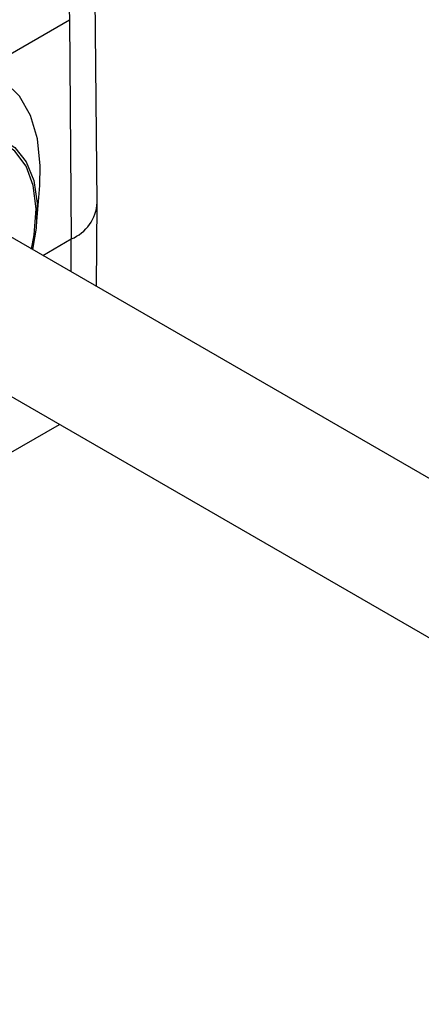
# Model space of a CAD drawing. Extents: x 5 to 297, y -3 to 205.
# Tile 34 of 38: x 236.12 to 238.45, y 97.01 to 102.72. Entities that reach past the tile are written whole.
import ezdxf

# ---------------------------------------------------------------- set-up
doc = ezdxf.new("R2010")
doc.units = 0
doc.layers.get('0').update_dxf_attribs({"linetype": 'CONTINUOUS'})

msp = doc.modelspace()

# ---------------------------------------------------------------- linework, layer by layer
at = {"color": 7, "linetype": 'CONTINUOUS'}
for p, q in [((236.3928, 103.1786), (236.4098, 102.7197)), ((236.5698, 101.6599), (236.5562, 102.9255)), ((235.9163, 102.4348), (236.4098, 102.7197)), ((236.4098, 102.7197), (236.4194, 101.4485)), ((236.2201, 101.549), (236.2365, 101.7589)), ((242.5729, 97.705), (235.698, 101.6738)), ((236.5646, 101.1735), (236.5698, 101.6563)), ((235.298, 100.981), (242.1729, 97.0122)), ((235.7415, 100.0217), (236.3506, 100.3733))]:
    msp.add_line(p, q, dxfattribs=at)
at = {"color": 1, "linetype": 'CONTINUOUS'}
for p in [(236.2538, 101.3529), (236.4179, 101.2582)]:
    msp.add_line(p, (236.4194, 101.4485), dxfattribs=at)
at = {"color": 7, "linetype": 'CONTINUOUS', "flags": 128}
for points in [[(236.2365, 101.7589), (236.2399, 101.8725), (236.224, 102.0281), (236.1835, 102.1638), (236.1198, 102.2756), (236.0347, 102.36), (235.9308, 102.4145), (235.8112, 102.4373)], [(235.9036, 102.054), (236.0059, 102.032), (236.092, 101.9786), (236.1583, 101.8958), (236.2022, 101.7871), (236.2218, 101.657), (236.2164, 101.5107), (236.1944, 101.3872)], [(236.1895, 101.3901), (236.2052, 101.4731), (236.2154, 101.6236), (236.1993, 101.7583), (236.1576, 101.8712), (236.0922, 101.9574), (236.0342, 101.9996)]]:
    msp.add_lwpolyline(points, dxfattribs=at)
at = {"color": 7, "linetype": 'CONTINUOUS'}
msp.add_arc((236.3246, 101.6751), 0.2456, 292.6866, 356.4676, dxfattribs=at)

doc.saveas('drawing.dxf')
